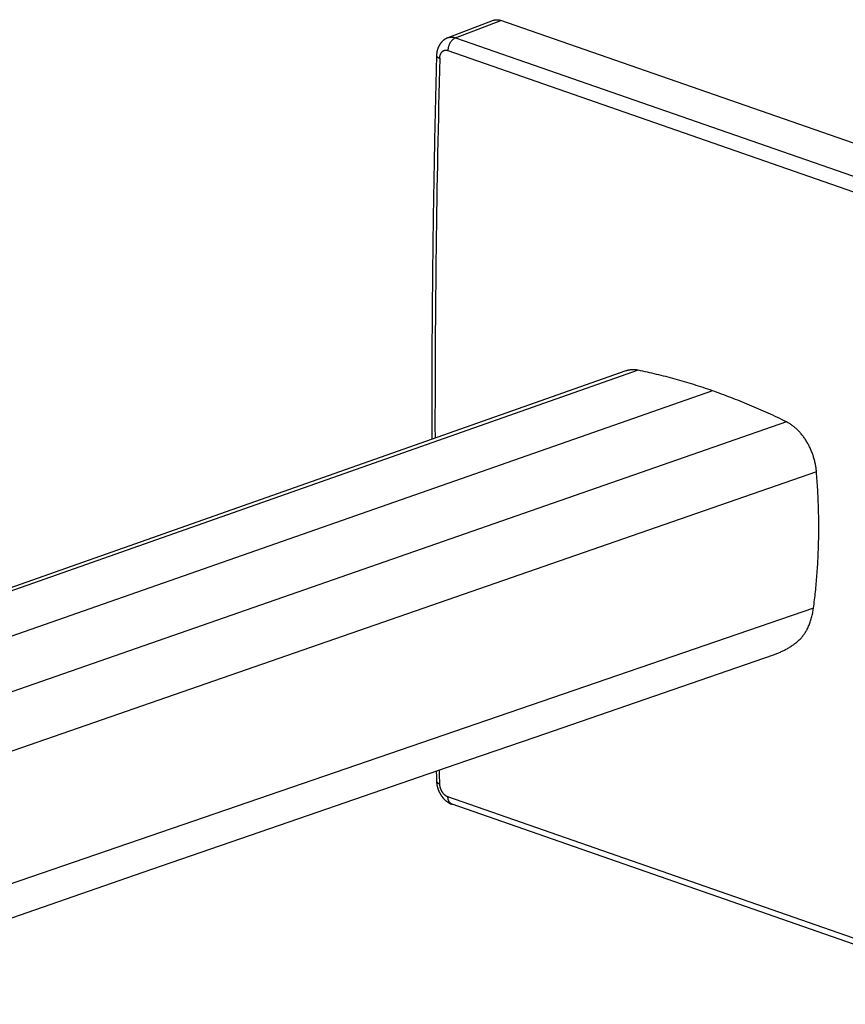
# Model space of a CAD drawing. Header units: millimetres. Extents: x -61 to 480, y -58 to 322.
# Tile 5 of 22: x 14 to 88, y 51 to 140. Entities that reach past the tile are written whole.
import ezdxf

# ---------------------------------------------------------------- set-up
doc = ezdxf.new("R2010")
doc.units = ezdxf.units.MM
doc.header["$LTSCALE"] = 23.1
doc.layers.get('0').update_dxf_attribs({"linetype": 'CONTINUOUS'})

msp = doc.modelspace()

# ---------------------------------------------------------------- linework, layer by layer
at = {"color": 7, "linetype": 'CONTINUOUS'}
for p, q in [((56.366, 139.706), (52.284, 138.136)), ((176.438, 98.086), (57.05, 139.701)), ((51.492, 137.42), (51.486, 137.409)), ((51.498, 137.432), (51.492, 137.42)), ((51.504, 137.442), (51.498, 137.432)), ((51.51, 137.453), (51.504, 137.442)), ((51.516, 137.464), (51.51, 137.453)), ((51.522, 137.475), (51.516, 137.464)), ((51.529, 137.486), (51.522, 137.475)), ((51.535, 137.496), (51.529, 137.486)), ((51.551, 137.523), (51.545, 137.512)), ((51.558, 137.533), (51.551, 137.523)), ((51.565, 137.543), (51.558, 137.533)), ((51.572, 137.554), (51.565, 137.543)), ((51.578, 137.564), (51.572, 137.554)), ((51.585, 137.574), (51.578, 137.564)), ((51.592, 137.584), (51.585, 137.574)), ((51.599, 137.594), (51.592, 137.584)), ((51.606, 137.604), (51.599, 137.594)), ((51.614, 137.614), (51.606, 137.604)), ((51.621, 137.624), (51.614, 137.614)), ((51.628, 137.633), (51.621, 137.624)), ((51.635, 137.643), (51.628, 137.633)), ((51.643, 137.653), (51.635, 137.643)), ((51.65, 137.662), (51.643, 137.653)), ((51.657, 137.671), (51.65, 137.662)), ((51.665, 137.681), (51.657, 137.671)), ((51.673, 137.69), (51.665, 137.681)), ((51.68, 137.699), (51.673, 137.69)), ((51.688, 137.708), (51.68, 137.699)), ((51.696, 137.717), (51.688, 137.708)), ((51.715, 137.739), (51.707, 137.731)), ((51.723, 137.748), (51.715, 137.739)), ((51.731, 137.757), (51.723, 137.748)), ((51.739, 137.765), (51.731, 137.757)), ((51.747, 137.774), (51.739, 137.765)), ((51.755, 137.782), (51.747, 137.774)), ((51.763, 137.791), (51.755, 137.782)), ((51.772, 137.799), (51.763, 137.791)), ((51.78, 137.807), (51.772, 137.799)), ((51.788, 137.815), (51.78, 137.807)), ((51.796, 137.823), (51.788, 137.815)), ((51.805, 137.831), (51.796, 137.823)), ((51.813, 137.839), (51.805, 137.831)), ((51.822, 137.847), (51.813, 137.839)), ((51.83, 137.855), (51.822, 137.847)), ((51.839, 137.863), (51.83, 137.855)), ((51.847, 137.87), (51.839, 137.863)), ((51.856, 137.878), (51.847, 137.87)), ((51.865, 137.885), (51.856, 137.878)), ((51.873, 137.893), (51.865, 137.885)), ((51.882, 137.9), (51.873, 137.893)), ((51.891, 137.907), (51.882, 137.9)), ((51.9, 137.914), (51.891, 137.907)), ((51.909, 137.921), (51.9, 137.914)), ((51.918, 137.928), (51.909, 137.921)), ((51.927, 137.935), (51.918, 137.928)), ((51.95, 137.952), (51.941, 137.946)), ((51.959, 137.959), (51.95, 137.952)), ((51.968, 137.966), (51.959, 137.959)), ((51.978, 137.972), (51.968, 137.966)), ((51.987, 137.979), (51.978, 137.972)), ((51.996, 137.985), (51.987, 137.979)), ((52.006, 137.991), (51.996, 137.985)), ((52.015, 137.998), (52.006, 137.991)), ((52.025, 138.004), (52.015, 137.998)), ((52.034, 138.01), (52.025, 138.004)), ((52.044, 138.016), (52.034, 138.01)), ((52.054, 138.022), (52.044, 138.016)), ((52.063, 138.028), (52.054, 138.022)), ((52.073, 138.033), (52.063, 138.028)), ((52.083, 138.039), (52.073, 138.033)), ((52.092, 138.045), (52.083, 138.039)), ((52.102, 138.05), (52.092, 138.045)), ((52.112, 138.056), (52.102, 138.05)), ((52.122, 138.061), (52.112, 138.056)), ((52.132, 138.066), (52.122, 138.061)), ((52.142, 138.072), (52.132, 138.066)), ((52.152, 138.077), (52.142, 138.072)), ((52.162, 138.082), (52.152, 138.077)), ((52.172, 138.087), (52.162, 138.082)), ((52.182, 138.092), (52.172, 138.087)), ((52.192, 138.097), (52.182, 138.092)), ((52.202, 138.101), (52.192, 138.097)), ((52.212, 138.106), (52.202, 138.101)), ((52.222, 138.111), (52.212, 138.106)), ((52.233, 138.115), (52.222, 138.111)), ((52.243, 138.119), (52.233, 138.115)), ((52.253, 138.124), (52.243, 138.119)), ((52.263, 138.128), (52.253, 138.124)), ((52.274, 138.132), (52.263, 138.128)), ((52.284, 138.136), (52.274, 138.132)), ((52.292, 138.139), (52.292, 138.14)), ((51.266, 136.56), (51.265, 136.545)), ((51.265, 136.545), (51.265, 136.532)), ((51.267, 136.588), (51.266, 136.574)), ((51.266, 136.574), (51.266, 136.56)), ((51.268, 136.602), (51.267, 136.588)), ((51.269, 136.616), (51.268, 136.602)), ((51.27, 136.63), (51.269, 136.616)), ((51.271, 136.644), (51.27, 136.63)), ((51.272, 136.658), (51.271, 136.644)), ((51.273, 136.672), (51.272, 136.658)), ((51.274, 136.686), (51.273, 136.672)), ((51.276, 136.7), (51.274, 136.686)), ((51.277, 136.714), (51.276, 136.7)), ((51.279, 136.727), (51.277, 136.714)), ((51.28, 136.741), (51.279, 136.727)), ((51.282, 136.755), (51.28, 136.741)), ((51.287, 136.789), (51.285, 136.776)), ((51.289, 136.803), (51.287, 136.789)), ((51.291, 136.816), (51.289, 136.803)), ((51.293, 136.83), (51.291, 136.816)), ((51.295, 136.843), (51.293, 136.83)), ((51.298, 136.856), (51.295, 136.843)), ((51.3, 136.87), (51.298, 136.856)), ((51.303, 136.883), (51.3, 136.87)), ((51.305, 136.896), (51.303, 136.883)), ((51.308, 136.91), (51.305, 136.896)), ((51.311, 136.923), (51.308, 136.91)), ((51.314, 136.936), (51.311, 136.923)), ((51.317, 136.949), (51.314, 136.936)), ((51.32, 136.963), (51.317, 136.949)), ((51.323, 136.976), (51.32, 136.963)), ((51.326, 136.989), (51.323, 136.976)), ((51.329, 137.002), (51.326, 136.989)), ((51.333, 137.015), (51.329, 137.002)), ((51.336, 137.028), (51.333, 137.015)), ((51.34, 137.041), (51.336, 137.028)), ((51.343, 137.054), (51.34, 137.041)), ((51.347, 137.067), (51.343, 137.054)), ((51.351, 137.079), (51.347, 137.067)), ((51.355, 137.092), (51.351, 137.079)), ((51.359, 137.105), (51.355, 137.092)), ((51.363, 137.118), (51.359, 137.105)), ((51.367, 137.13), (51.363, 137.118)), ((51.371, 137.143), (51.367, 137.13)), ((51.375, 137.155), (51.371, 137.143)), ((51.38, 137.168), (51.375, 137.155)), ((51.384, 137.18), (51.38, 137.168)), ((51.389, 137.193), (51.384, 137.18)), ((51.393, 137.205), (51.389, 137.193)), ((51.398, 137.217), (51.393, 137.205)), ((51.403, 137.229), (51.398, 137.217)), ((51.408, 137.242), (51.403, 137.229)), ((51.413, 137.254), (51.408, 137.242)), ((51.418, 137.266), (51.413, 137.254)), ((51.43, 137.295), (51.425, 137.283)), ((51.436, 137.307), (51.43, 137.295)), ((51.441, 137.319), (51.436, 137.307)), ((51.446, 137.33), (51.441, 137.319)), ((51.452, 137.342), (51.446, 137.33)), ((51.457, 137.353), (51.452, 137.342)), ((51.463, 137.365), (51.457, 137.353)), ((51.468, 137.376), (51.463, 137.365)), ((51.474, 137.387), (51.468, 137.376)), ((51.48, 137.398), (51.474, 137.387)), ((51.486, 137.409), (51.48, 137.398)), ((68.309, 108.139), (-29.788, 73.561)), ((51.242, 72.106), (51.254, 71.627)), ((51.254, 71.627), (51.265, 71.213)), ((51.266, 71.192), (51.266, 71.178)), ((51.266, 71.178), (51.267, 71.164)), ((51.267, 71.164), (51.268, 71.15)), ((51.268, 71.15), (51.268, 71.136)), ((51.268, 71.136), (51.269, 71.122)), ((51.269, 71.122), (51.27, 71.108)), ((51.27, 71.108), (51.271, 71.094)), ((51.271, 71.094), (51.272, 71.08)), ((51.272, 71.08), (51.274, 71.066)), ((51.274, 71.066), (51.275, 71.052)), ((51.275, 71.052), (51.276, 71.038)), ((51.276, 71.038), (51.278, 71.024)), ((51.278, 71.024), (51.279, 71.01)), ((51.279, 71.01), (51.281, 70.997)), ((51.281, 70.997), (51.283, 70.983)), ((51.283, 70.983), (51.284, 70.969)), ((51.284, 70.969), (51.286, 70.955)), ((51.286, 70.955), (51.288, 70.941)), ((51.288, 70.941), (51.29, 70.927)), ((51.29, 70.927), (51.293, 70.913)), ((51.293, 70.913), (51.295, 70.899)), ((51.295, 70.899), (51.297, 70.886)), ((51.297, 70.886), (51.3, 70.872)), ((51.3, 70.872), (51.302, 70.858)), ((51.302, 70.858), (51.305, 70.844)), ((51.305, 70.844), (51.307, 70.83)), ((51.307, 70.83), (51.31, 70.816)), ((51.31, 70.816), (51.313, 70.802)), ((51.313, 70.802), (51.316, 70.788)), ((51.316, 70.788), (51.319, 70.774)), ((51.319, 70.774), (51.322, 70.761)), ((51.322, 70.761), (51.325, 70.747)), ((51.325, 70.747), (51.328, 70.733)), ((51.328, 70.733), (51.331, 70.719)), ((51.331, 70.719), (51.335, 70.705)), ((51.335, 70.705), (51.338, 70.692)), ((51.338, 70.692), (51.342, 70.678)), ((51.342, 70.678), (51.345, 70.664)), ((51.345, 70.664), (51.349, 70.651)), ((51.349, 70.651), (51.353, 70.637)), ((51.353, 70.637), (51.357, 70.623)), ((51.357, 70.623), (51.36, 70.61)), ((51.36, 70.61), (51.364, 70.596)), ((51.364, 70.596), (51.368, 70.583)), ((51.368, 70.583), (51.373, 70.569)), ((51.373, 70.569), (51.377, 70.556)), ((51.377, 70.556), (51.381, 70.542)), ((51.381, 70.542), (51.385, 70.529)), ((51.385, 70.529), (51.39, 70.516)), ((51.39, 70.516), (51.394, 70.502)), ((51.394, 70.502), (51.399, 70.489)), ((51.399, 70.489), (51.403, 70.476)), ((51.403, 70.476), (51.408, 70.463)), ((51.408, 70.463), (51.413, 70.449)), ((51.413, 70.449), (51.418, 70.436)), ((51.418, 70.436), (51.423, 70.423)), ((51.423, 70.423), (51.428, 70.41)), ((51.428, 70.41), (51.433, 70.397)), ((51.433, 70.397), (51.438, 70.383)), ((51.438, 70.383), (51.443, 70.37)), ((51.443, 70.37), (51.449, 70.357)), ((51.449, 70.357), (51.454, 70.344)), ((51.454, 70.344), (51.459, 70.331)), ((51.459, 70.331), (51.465, 70.318)), ((51.465, 70.318), (51.471, 70.305)), ((51.471, 70.305), (51.476, 70.292)), ((51.476, 70.292), (51.482, 70.279)), ((51.482, 70.279), (51.488, 70.266)), ((51.488, 70.266), (51.494, 70.253)), ((51.494, 70.253), (51.5, 70.241)), ((51.5, 70.241), (51.506, 70.228)), ((51.506, 70.228), (51.512, 70.215)), ((51.512, 70.215), (51.518, 70.202)), ((51.518, 70.202), (51.524, 70.19)), ((51.524, 70.19), (51.531, 70.177)), ((51.531, 70.177), (51.537, 70.164)), ((51.537, 70.164), (51.544, 70.152)), ((51.544, 70.152), (51.55, 70.139)), ((51.55, 70.139), (51.557, 70.127)), ((51.557, 70.127), (51.564, 70.114)), ((51.564, 70.114), (51.57, 70.102)), ((51.57, 70.102), (51.577, 70.089)), ((51.577, 70.089), (51.584, 70.077)), ((51.584, 70.077), (51.591, 70.064)), ((51.591, 70.064), (51.598, 70.052)), ((51.598, 70.052), (51.605, 70.04)), ((51.605, 70.04), (51.612, 70.028)), ((51.612, 70.028), (51.62, 70.016)), ((51.62, 70.016), (51.627, 70.004)), ((51.627, 70.004), (51.634, 69.992)), ((51.634, 69.992), (51.642, 69.98)), ((51.642, 69.98), (51.649, 69.968)), ((51.649, 69.968), (51.656, 69.956)), ((51.656, 69.956), (51.664, 69.944)), ((51.664, 69.944), (51.672, 69.933)), ((51.672, 69.933), (51.679, 69.921)), ((51.679, 69.921), (51.687, 69.909)), ((51.687, 69.909), (51.695, 69.898)), ((51.695, 69.898), (51.703, 69.886)), ((51.703, 69.886), (51.711, 69.875)), ((51.711, 69.875), (51.719, 69.863)), ((51.719, 69.863), (51.727, 69.852)), ((51.727, 69.852), (51.735, 69.84)), ((51.735, 69.84), (51.744, 69.829)), ((51.744, 69.829), (51.752, 69.818)), ((51.752, 69.818), (51.761, 69.807)), ((51.761, 69.807), (51.769, 69.795)), ((51.769, 69.795), (51.778, 69.784)), ((51.778, 69.784), (51.786, 69.773)), ((51.786, 69.773), (51.795, 69.762)), ((51.795, 69.762), (51.804, 69.751)), ((51.804, 69.751), (51.813, 69.74)), ((51.813, 69.74), (51.821, 69.729)), ((51.821, 69.729), (51.83, 69.718)), ((51.83, 69.718), (51.84, 69.707)), ((51.84, 69.707), (51.849, 69.697)), ((51.849, 69.697), (51.858, 69.686)), ((51.858, 69.686), (51.867, 69.675)), ((51.867, 69.675), (51.876, 69.665)), ((51.876, 69.665), (51.886, 69.654)), ((51.886, 69.654), (51.895, 69.644)), ((51.895, 69.644), (51.905, 69.634)), ((51.905, 69.634), (51.914, 69.623)), ((51.914, 69.623), (51.924, 69.613)), ((51.924, 69.613), (51.933, 69.603)), ((51.933, 69.603), (51.943, 69.593)), ((51.943, 69.593), (51.953, 69.583)), ((51.953, 69.583), (51.962, 69.573)), ((51.962, 69.573), (51.972, 69.564)), ((51.972, 69.564), (51.982, 69.554)), ((51.982, 69.554), (51.992, 69.544)), ((51.992, 69.544), (52.002, 69.535)), ((52.002, 69.535), (52.012, 69.526)), ((52.027, 69.512), (52.037, 69.502)), ((52.037, 69.502), (52.047, 69.493)), ((52.047, 69.493), (52.057, 69.484)), ((52.057, 69.484), (52.067, 69.475)), ((52.067, 69.475), (52.078, 69.466)), ((52.078, 69.466), (52.088, 69.457)), ((52.088, 69.457), (52.098, 69.448)), ((52.098, 69.448), (52.109, 69.44)), ((52.109, 69.44), (52.119, 69.431)), ((52.119, 69.431), (52.13, 69.422)), ((52.13, 69.422), (52.14, 69.414)), ((52.14, 69.414), (52.151, 69.406)), ((52.151, 69.406), (52.162, 69.397)), ((52.162, 69.397), (52.172, 69.389)), ((52.172, 69.389), (52.183, 69.381)), ((52.183, 69.381), (52.194, 69.373)), ((52.194, 69.373), (52.205, 69.365)), ((52.205, 69.365), (52.216, 69.357)), ((52.216, 69.357), (52.227, 69.349)), ((52.227, 69.349), (52.238, 69.341)), ((52.238, 69.341), (52.249, 69.334)), ((52.249, 69.334), (52.26, 69.326)), ((52.26, 69.326), (52.271, 69.319)), ((52.271, 69.319), (52.282, 69.312)), ((52.282, 69.312), (52.293, 69.304)), ((52.293, 69.304), (52.304, 69.297)), ((52.304, 69.297), (52.315, 69.29)), ((52.315, 69.29), (52.326, 69.283)), ((52.326, 69.283), (52.337, 69.276)), ((52.337, 69.276), (52.348, 69.27)), ((52.348, 69.27), (52.36, 69.263)), ((52.36, 69.263), (52.371, 69.257)), ((52.371, 69.257), (52.382, 69.25)), ((52.382, 69.25), (52.393, 69.244)), ((52.393, 69.244), (52.405, 69.238)), ((52.405, 69.238), (52.416, 69.231)), ((52.416, 69.231), (52.427, 69.225)), ((52.427, 69.225), (52.438, 69.22)), ((52.438, 69.22), (52.449, 69.214)), ((52.449, 69.214), (52.461, 69.208)), ((52.461, 69.208), (52.472, 69.202)), ((52.472, 69.202), (52.483, 69.197)), ((52.483, 69.197), (52.495, 69.191)), ((52.495, 69.191), (52.506, 69.186)), ((52.506, 69.186), (52.517, 69.181)), ((52.517, 69.181), (52.529, 69.175)), ((52.529, 69.175), (52.54, 69.17)), ((52.54, 69.17), (52.552, 69.165)), ((52.552, 69.165), (52.563, 69.16)), ((52.563, 69.16), (52.575, 69.156)), ((52.575, 69.156), (52.586, 69.151)), ((52.586, 69.151), (52.598, 69.146)), ((52.598, 69.146), (52.609, 69.142)), ((52.609, 69.142), (52.621, 69.137)), ((52.621, 69.137), (52.632, 69.133)), ((52.632, 69.133), (52.644, 69.128)), ((52.644, 69.128), (52.656, 69.124)), ((52.656, 69.124), (52.667, 69.12)), ((104.337, 51.11), (52.667, 69.12)), ((24.784, 62.965), (38.862, 67.829)), ((3.823, 55.723), (24.784, 62.965))]:
    msp.add_line(p, q, dxfattribs=at)
at = {"color": 9, "linetype": 'CONTINUOUS'}
for p, q in [((52.984, 138.138), (57.05, 139.701)), ((52.984, 138.138), (172.228, 96.573)), ((52.29, 136.992), (171.533, 95.427)), ((69.401, 108.203), (-28.723, 73.63)), ((76.085, 106.35), (-22.324, 71.893)), ((82.77, 103.543), (-15.925, 69.169)), ((85.456, 99.056), (-13.28, 64.768)), ((85.188, 86.787), (-13.353, 52.925)), ((104.04, 51.746), (52.29, 69.784))]:
    msp.add_line(p, q, dxfattribs=at)
at = {"color": 7, "linetype": 'CONTINUOUS'}
for points in [[(51.545, 137.512), (51.542, 137.507), (51.535, 137.496)], [(51.707, 137.731), (51.703, 137.726), (51.696, 137.717)], [(51.941, 137.946), (51.936, 137.942), (51.927, 137.935)], [(51.265, 136.532), (51.254, 136.109), (51.243, 135.687), (51.233, 135.265), (51.222, 134.843), (51.212, 134.42), (51.201, 133.998), (51.191, 133.576), (51.181, 133.154), (51.172, 132.732), (51.162, 132.31), (51.152, 131.888), (51.143, 131.466), (51.134, 131.044), (51.125, 130.623), (51.116, 130.201), (51.107, 129.779), (51.098, 129.358), (51.09, 128.936), (51.081, 128.514), (51.073, 128.093), (51.065, 127.671), (51.057, 127.25), (51.049, 126.829), (51.041, 126.407), (51.034, 125.986), (51.026, 125.565), (51.019, 125.143), (51.012, 124.722), (51.005, 124.301), (50.998, 123.88), (50.991, 123.459), (50.985, 123.038), (50.978, 122.617), (50.972, 122.196), (50.966, 121.775), (50.96, 121.354), (50.954, 120.934), (50.948, 120.513), (50.943, 120.092), (50.937, 119.672), (50.932, 119.251), (50.927, 118.831), (50.922, 118.41), (50.917, 117.99), (50.912, 117.569), (50.908, 117.149), (50.903, 116.729), (50.899, 116.308), (50.895, 115.888), (50.891, 115.468), (50.887, 115.048), (50.883, 114.628), (50.88, 114.208), (50.876, 113.788), (50.873, 113.368), (50.87, 112.948), (50.867, 112.528), (50.864, 112.108), (50.861, 111.689), (50.858, 111.269), (50.856, 110.849), (50.854, 110.43), (50.851, 110.01), (50.849, 109.591), (50.847, 109.171), (50.846, 108.752), (50.844, 108.332), (50.843, 107.913), (50.841, 107.494), (50.84, 107.075), (50.839, 106.655), (50.838, 106.236), (50.837, 105.817), (50.837, 105.398), (50.836, 104.979), (50.836, 104.56), (50.836, 104.142), (50.835, 103.723), (50.836, 103.304), (50.836, 102.885), (50.836, 102.467), (50.837, 101.98)], [(51.285, 136.776), (51.284, 136.769), (51.282, 136.755)], [(51.425, 137.283), (51.423, 137.278), (51.418, 137.266)], [(38.862, 67.829), (53.021, 72.721), (60.131, 75.177), (81.586, 82.589)], [(51.265, 71.213), (51.265, 71.206), (51.266, 71.192)], [(52.012, 69.526), (52.017, 69.521), (52.027, 69.512)]]:
    msp.add_lwpolyline(points, dxfattribs=at)
at = {"color": 9, "linetype": 'CONTINUOUS'}
msp.add_arc((1309.681, 103.415), 1258.553, 178.503114, 180.060634, dxfattribs=at)
at = {"color": 7, "linetype": 'CONTINUOUS'}
for points, knots in [([(56.366, 139.706), (56.379, 139.711), (56.405, 139.72), (56.445, 139.732), (56.486, 139.743), (56.527, 139.751), (56.569, 139.758), (56.611, 139.762), (56.654, 139.765), (56.697, 139.765), (56.74, 139.764), (56.784, 139.761), (56.828, 139.756), (56.887, 139.746), (56.962, 139.73), (57.021, 139.712), (57.05, 139.701)], [0, 0, 0, 0, 0.05988, 0.119785, 0.179791, 0.239975, 0.300408, 0.361165, 0.422313, 0.483919, 0.546048, 0.608758, 0.672105, 0.736141, 0.866438, 1, 1, 1, 1]), ([(69.401, 108.203), (69.354, 108.213), (69.26, 108.229), (69.118, 108.244), (68.978, 108.25), (68.839, 108.246), (68.703, 108.234), (68.591, 108.215), (68.503, 108.196), (68.437, 108.179), (68.372, 108.16), (68.33, 108.146), (68.309, 108.139)], [0, 0, 0, 0, 0.130467, 0.258817, 0.385298, 0.510187, 0.63378, 0.75639, 0.817436, 0.878358, 0.939198, 1, 1, 1, 1]), ([(76.085, 106.35), (75.807, 106.447), (75.251, 106.637), (74.138, 106.997), (73.022, 107.327), (71.905, 107.626), (70.795, 107.904), (69.959, 108.089), (69.401, 108.203)], [0, 0, 0, 0, 0.127425, 0.254135, 0.505442, 0.630073, 0.754036, 1, 1, 1, 1]), ([(82.77, 103.543), (82.493, 103.68), (81.94, 103.948), (81.106, 104.336), (80.271, 104.71), (79.435, 105.068), (78.599, 105.412), (77.762, 105.74), (76.925, 106.053), (76.365, 106.253), (76.085, 106.35)], [0, 0, 0, 0, 0.127553, 0.254364, 0.38044, 0.505785, 0.630406, 0.754311, 0.877506, 1, 1, 1, 1]), ([(85.456, 99.056), (85.451, 99.114), (85.44, 99.231), (85.417, 99.406), (85.39, 99.581), (85.357, 99.757), (85.319, 99.932), (85.276, 100.107), (85.227, 100.281), (85.157, 100.511), (85.056, 100.796), (84.917, 101.129), (84.786, 101.398), (84.673, 101.607), (84.584, 101.761), (84.491, 101.91), (84.395, 102.056), (84.295, 102.197), (84.192, 102.334), (84.086, 102.466), (83.977, 102.593), (83.866, 102.714), (83.751, 102.831), (83.635, 102.942), (83.516, 103.046), (83.395, 103.145), (83.273, 103.238), (83.149, 103.324), (83.024, 103.404), (82.898, 103.477), (82.813, 103.522), (82.77, 103.543)], [0, 0, 0, 0, 0.032147, 0.064545, 0.097162, 0.129968, 0.162932, 0.196021, 0.229203, 0.262445, 0.328974, 0.395349, 0.461303, 0.494045, 0.526587, 0.558898, 0.590951, 0.622717, 0.654171, 0.685286, 0.716041, 0.746413, 0.776383, 0.805931, 0.835044, 0.863706, 0.891908, 0.919641, 0.946901, 0.973686, 1, 1, 1, 1]), ([(85.188, 86.787), (85.221, 87.031), (85.283, 87.521), (85.366, 88.26), (85.439, 89.004), (85.502, 89.753), (85.555, 90.507), (85.611, 91.521), (85.656, 92.8), (85.667, 94.085), (85.655, 95.121), (85.636, 95.903), (85.607, 96.687), (85.567, 97.475), (85.517, 98.265), (85.477, 98.792), (85.456, 99.056)], [0, 0, 0, 0, 0.060103, 0.120559, 0.18136, 0.2425, 0.303972, 0.365771, 0.490316, 0.616079, 0.679398, 0.742996, 0.806864, 0.870994, 0.935375, 1, 1, 1, 1]), ([(81.586, 82.589), (81.639, 82.607), (81.743, 82.645), (81.899, 82.704), (82.054, 82.766), (82.208, 82.831), (82.36, 82.9), (82.511, 82.972), (82.661, 83.048), (82.809, 83.127), (82.955, 83.211), (83.099, 83.299), (83.241, 83.391), (83.381, 83.488), (83.519, 83.59), (83.654, 83.697), (83.785, 83.81), (83.914, 83.929), (84.017, 84.033), (84.097, 84.12), (84.156, 84.188), (84.214, 84.257), (84.271, 84.328), (84.326, 84.402), (84.379, 84.477), (84.431, 84.555), (84.482, 84.634), (84.53, 84.716), (84.594, 84.828), (84.668, 84.973), (84.751, 85.153), (84.827, 85.339), (84.897, 85.532), (84.96, 85.73), (85.018, 85.932), (85.07, 86.14), (85.116, 86.352), (85.155, 86.568), (85.178, 86.713), (85.188, 86.787)], [0, 0, 0, 0, 0.028286, 0.056576, 0.084878, 0.113199, 0.141546, 0.169928, 0.198356, 0.226841, 0.255397, 0.284038, 0.312782, 0.341649, 0.370664, 0.399854, 0.429256, 0.458911, 0.488871, 0.503985, 0.5192, 0.534523, 0.549964, 0.56553, 0.581228, 0.597065, 0.613046, 0.629174, 0.645451, 0.678451, 0.712045, 0.746217, 0.780947, 0.816215, 0.852001, 0.888286, 0.925056, 0.962298, 1, 1, 1, 1])]:
    msp.add_open_spline(points, degree=3, knots=knots, dxfattribs=at)
at = {"color": 9, "linetype": 'CONTINUOUS'}
for points, knots in [([(52.984, 138.138), (52.961, 138.129), (52.927, 138.115), (52.883, 138.091), (52.839, 138.065), (52.784, 138.027), (52.721, 137.974), (52.661, 137.915), (52.604, 137.849), (52.55, 137.778), (52.5, 137.701), (52.454, 137.62), (52.414, 137.536), (52.378, 137.448), (52.348, 137.358), (52.324, 137.267), (52.306, 137.175), (52.294, 137.084), (52.29, 137.023), (52.29, 136.992)], [0, 0, 0, 0, 0.051716, 0.07837, 0.105561, 0.161536, 0.219614, 0.279686, 0.341585, 0.405093, 0.469956, 0.535885, 0.602571, 0.669686, 0.736893, 0.803854, 0.870236, 0.935718, 1, 1, 1, 1]), ([(52.292, 138.14), (52.305, 138.145), (52.332, 138.154), (52.373, 138.167), (52.414, 138.177), (52.456, 138.186), (52.498, 138.192), (52.541, 138.197), (52.584, 138.2), (52.642, 138.201), (52.716, 138.197), (52.805, 138.185), (52.895, 138.166), (52.954, 138.148), (52.984, 138.138)], [0, 0, 0, 0, 0.060036, 0.120095, 0.180252, 0.240581, 0.301156, 0.362053, 0.423341, 0.485078, 0.610059, 0.737365, 0.86727, 1, 1, 1, 1]), ([(51.265, 136.532), (51.265, 136.529), (51.265, 136.523), (51.266, 136.515), (51.267, 136.507), (51.269, 136.499), (51.272, 136.491), (51.276, 136.48), (51.283, 136.466), (51.294, 136.45), (51.307, 136.434), (51.322, 136.419), (51.34, 136.403), (51.36, 136.388), (51.382, 136.373), (51.406, 136.358), (51.433, 136.344), (51.461, 136.33), (51.492, 136.317), (51.524, 136.304), (51.546, 136.296), (51.558, 136.292)], [0, 0, 0, 0, 0.020206, 0.040517, 0.061036, 0.081861, 0.103088, 0.124803, 0.169998, 0.218029, 0.269339, 0.324259, 0.383031, 0.445815, 0.512708, 0.583754, 0.658949, 0.738255, 0.821602, 0.908891, 1, 1, 1, 1]), ([(51.558, 136.292), (51.558, 136.294), (51.558, 136.297), (51.558, 136.301), (51.558, 136.303), (51.558, 136.306), (51.559, 136.31), (51.559, 136.315), (51.559, 136.321), (51.559, 136.326), (51.56, 136.332), (51.56, 136.34), (51.561, 136.349), (51.562, 136.364), (51.564, 136.383), (51.566, 136.406), (51.57, 136.435), (51.576, 136.471), (51.585, 136.514), (51.595, 136.556), (51.607, 136.596), (51.621, 136.635), (51.636, 136.673), (51.652, 136.709), (51.671, 136.743), (51.69, 136.776), (51.711, 136.807), (51.733, 136.836), (51.757, 136.864), (51.782, 136.889), (51.808, 136.912), (51.835, 136.934), (51.863, 136.953), (51.892, 136.97), (51.922, 136.985), (51.953, 136.997), (51.985, 137.007), (52.017, 137.015), (52.05, 137.02), (52.083, 137.023), (52.117, 137.024), (52.145, 137.023), (52.168, 137.021), (52.186, 137.018), (52.203, 137.015), (52.217, 137.013), (52.229, 137.01), (52.237, 137.008), (52.246, 137.006), (52.253, 137.004), (52.259, 137.002), (52.263, 137.001), (52.268, 136.999), (52.272, 136.998), (52.276, 136.997), (52.279, 136.996), (52.281, 136.995), (52.283, 136.995), (52.285, 136.994), (52.287, 136.993), (52.289, 136.993), (52.29, 136.992)], [0, 0, 0, 0, 0.004825, 0.007235, 0.009645, 0.012055, 0.014464, 0.019275, 0.024078, 0.028874, 0.033663, 0.038444, 0.047982, 0.057489, 0.076408, 0.095194, 0.113843, 0.150713, 0.186993, 0.222662, 0.257705, 0.292106, 0.325859, 0.358958, 0.391409, 0.423226, 0.45443, 0.485046, 0.515105, 0.544645, 0.573713, 0.602367, 0.630668, 0.658685, 0.686489, 0.714155, 0.741762, 0.769389, 0.797116, 0.82502, 0.853176, 0.881654, 0.896037, 0.910525, 0.925125, 0.939844, 0.94725, 0.954687, 0.962157, 0.96966, 0.973424, 0.977197, 0.980978, 0.984767, 0.988566, 0.99047, 0.992375, 0.99428, 0.996184, 0.998089, 1, 1, 1, 1]), ([(51.558, 70.96), (51.555, 71.064), (51.544, 71.478), (51.533, 71.893), (51.526, 72.204)], [0, 0, 0, 0, 0.249965, 1, 1, 1, 1]), ([(51.265, 71.213), (51.265, 71.21), (51.265, 71.204), (51.267, 71.195), (51.268, 71.186), (51.271, 71.174), (51.277, 71.159), (51.284, 71.144), (51.291, 71.133), (51.299, 71.121), (51.31, 71.107), (51.325, 71.09), (51.343, 71.074), (51.363, 71.058), (51.385, 71.042), (51.409, 71.027), (51.436, 71.012), (51.464, 70.998), (51.493, 70.985), (51.525, 70.972), (51.547, 70.964), (51.558, 70.96)], [0, 0, 0, 0, 0.022051, 0.044184, 0.06648, 0.089016, 0.135081, 0.182946, 0.207712, 0.2331, 0.285914, 0.341737, 0.400843, 0.463436, 0.529594, 0.599333, 0.672626, 0.749423, 0.829647, 0.913208, 1, 1, 1, 1]), ([(52.29, 69.784), (52.288, 69.785), (52.286, 69.786), (52.283, 69.787), (52.281, 69.788), (52.279, 69.788), (52.276, 69.789), (52.272, 69.791), (52.268, 69.793), (52.263, 69.794), (52.259, 69.796), (52.253, 69.798), (52.246, 69.801), (52.237, 69.805), (52.229, 69.809), (52.217, 69.815), (52.203, 69.822), (52.185, 69.831), (52.168, 69.84), (52.145, 69.854), (52.116, 69.872), (52.083, 69.896), (52.049, 69.922), (52.005, 69.959), (51.963, 70), (51.922, 70.044), (51.892, 70.078), (51.863, 70.114), (51.835, 70.152), (51.808, 70.191), (51.773, 70.245), (51.741, 70.301), (51.711, 70.358), (51.69, 70.403), (51.671, 70.448), (51.653, 70.493), (51.636, 70.539), (51.621, 70.586), (51.607, 70.633), (51.595, 70.68), (51.585, 70.727), (51.576, 70.774), (51.57, 70.813), (51.566, 70.845), (51.564, 70.868), (51.562, 70.887), (51.561, 70.903), (51.56, 70.912), (51.56, 70.92), (51.559, 70.926), (51.559, 70.932), (51.559, 70.937), (51.559, 70.942), (51.558, 70.946), (51.558, 70.949), (51.558, 70.952), (51.558, 70.955), (51.558, 70.958), (51.558, 70.96)], [0, 0, 0, 0, 0.003162, 0.004746, 0.00633, 0.007913, 0.009498, 0.012677, 0.015865, 0.01906, 0.022265, 0.025478, 0.031931, 0.038419, 0.044943, 0.051502, 0.064727, 0.078097, 0.091613, 0.105275, 0.133033, 0.161364, 0.190256, 0.219692, 0.280106, 0.311046, 0.34243, 0.374222, 0.406386, 0.438884, 0.471678, 0.537973, 0.571393, 0.604931, 0.638541, 0.672178, 0.705793, 0.739341, 0.772776, 0.806053, 0.839127, 0.871955, 0.904494, 0.920642, 0.936703, 0.952673, 0.960622, 0.968546, 0.972499, 0.976446, 0.980386, 0.98432, 0.988247, 0.990207, 0.992166, 0.994126, 0.996086, 1, 1, 1, 1]), ([(52.667, 69.12), (52.66, 69.123), (52.646, 69.128), (52.626, 69.136), (52.607, 69.146), (52.588, 69.157), (52.569, 69.168), (52.544, 69.185), (52.515, 69.209), (52.482, 69.241), (52.451, 69.276), (52.423, 69.315), (52.401, 69.35), (52.385, 69.379), (52.37, 69.41), (52.353, 69.45), (52.335, 69.501), (52.32, 69.553), (52.308, 69.609), (52.298, 69.666), (52.292, 69.725), (52.29, 69.764), (52.29, 69.784)], [0, 0, 0, 0, 0.026806, 0.053649, 0.080566, 0.107592, 0.134762, 0.162111, 0.217455, 0.27388, 0.331592, 0.390764, 0.451531, 0.482551, 0.514004, 0.578224, 0.644231, 0.712021, 0.781564, 0.852801, 0.925647, 1, 1, 1, 1])]:
    msp.add_open_spline(points, degree=3, knots=knots, dxfattribs=at)

doc.saveas('drawing.dxf')
